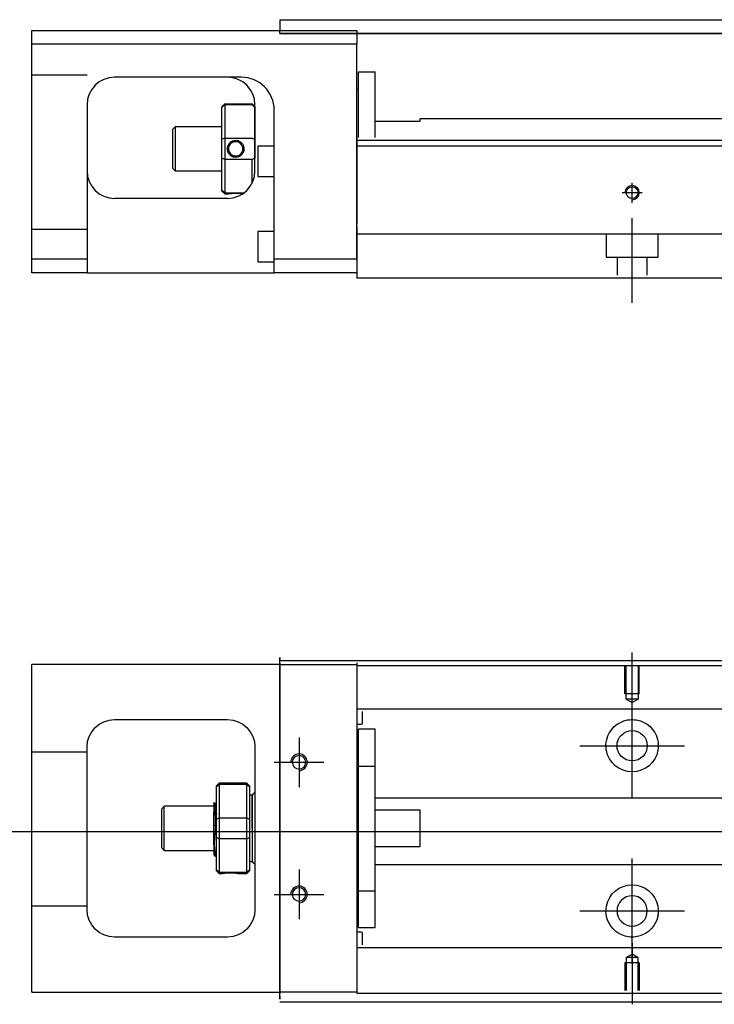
# Model space of a CAD drawing. Header units: millimetres. Extents: x -261 to 3135, y -1525 to 860.
# Tile 30 of 40: x 1244 to 1370, y -887 to -708. Entities that reach past the tile are written whole.
import ezdxf
from ezdxf.lldxf.tags import DXFTag

# ---------------------------------------------------------------- set-up
doc = ezdxf.new("R2010")
doc.units = ezdxf.units.MM
doc.layers.get('0').update_dxf_attribs({"linetype": 'CONTINUOUS'})
tags = doc.linetypes.add('DASHED', pattern=[25.72, 12.86, -12.86]).pattern_tags.tags
tags[6:7] = [DXFTag(74, 4), DXFTag(75, 0), DXFTag(340, '0'), DXFTag(46, 0.0), DXFTag(50, 0.0), DXFTag(44, 0.0), DXFTag(45, 0.0)]
tags[4:5] = [DXFTag(74, 4), DXFTag(75, 0), DXFTag(340, '0'), DXFTag(46, 0.0), DXFTag(50, 0.0), DXFTag(44, 0.0), DXFTag(45, 0.0)]

msp = doc.modelspace()

# ---------------------------------------------------------------- linework, layer by layer
at = {"linetype": 'Continuous'}
for p, q in [((1291.54, -708.32), (1389.59, -708.32)), ((1291.54, -708.32), (1291.54, -709.32)), ((1291.54, -709.32), (1291.54, -710.32)), ((1246.54, -712.77), (1246.54, -710.27)), ((1246.54, -710.27), (1305.54, -710.27)), ((1291.54, -710.27), (1291.54, -710.27)), ((1291.54, -710.82), (1291.54, -710.32)), ((1389.59, -710.82), (1291.54, -710.82)), ((1291.54, -710.82), (1389.59, -710.82)), ((1305.54, -710.27), (1305.54, -712.77)), ((1305.54, -712.77), (1246.54, -712.77)), ((1246.54, -751.77), (1246.54, -712.77)), ((1305.54, -751.77), (1305.54, -712.77)), ((1305.84, -717.77), (1308.84, -717.77)), ((1305.84, -729.72), (1305.84, -717.77)), ((1305.84, -717.77), (1308.84, -717.77)), ((1305.84, -729.72), (1305.84, -717.77)), ((1308.84, -729.72), (1308.84, -717.77)), ((1308.84, -729.72), (1308.84, -717.77)), ((1284.38, -718.77), (1261.54, -718.77)), ((1305.84, -721.02), (1305.54, -721.02)), ((1305.84, -721.02), (1305.54, -721.02)), ((1256.54, -723.77), (1256.54, -751.77)), ((1281.04, -724.07), (1281.54, -723.57)), ((1281.04, -724.07), (1281.04, -724.25)), ((1281.54, -723.57), (1281.54, -723.8)), ((1281.54, -723.57), (1286.54, -723.57)), ((1281.54, -723.8), (1281.54, -729.84)), ((1286.54, -723.8), (1281.54, -723.8)), ((1287.04, -724.07), (1286.54, -723.57)), ((1286.54, -723.8), (1286.54, -723.57)), ((1287.04, -735.77), (1287.04, -723.77)), ((1287.04, -724.07), (1287.04, -724.25)), ((1281.04, -730.09), (1281.04, -724.25)), ((1287.04, -724.25), (1287.04, -730.09)), ((1290.54, -751.77), (1290.54, -724.77)), ((1308.84, -726.77), (1317.04, -726.77)), ((1376.3, -726.32), (1317.04, -726.32)), ((1317.04, -726.77), (1317.04, -726.32)), ((1272.54, -727.77), (1272.04, -728.27)), ((1272.04, -728.27), (1272.04, -731.77)), ((1281.04, -727.77), (1272.54, -727.77)), ((1272.54, -727.77), (1272.54, -735.77)), ((1281.04, -733.45), (1281.04, -730.09)), ((1281.54, -729.84), (1281.54, -733.7)), ((1281.54, -729.84), (1286.54, -729.84)), ((1287.04, -730.09), (1287.04, -733.45)), ((1290.54, -731.27), (1287.54, -731.27)), ((1287.54, -731.27), (1287.54, -736.77)), ((1409.65, -730.27), (1305.54, -730.27)), ((1272.04, -731.77), (1272.04, -735.27)), ((1409.39, -731.27), (1305.54, -731.27)), ((1281.04, -739.28), (1281.04, -733.45)), ((1281.54, -733.7), (1281.54, -739.74)), ((1286.54, -733.7), (1281.54, -733.7)), ((1286.54, -737.95), (1286.54, -733.7)), ((1272.04, -735.27), (1272.54, -735.77)), ((1272.54, -735.77), (1281.04, -735.77)), ((1287.54, -736.77), (1290.54, -736.77)), ((1281.04, -739.47), (1281.04, -739.28)), ((1281.04, -739.47), (1281.54, -739.97)), ((1281.54, -739.74), (1281.54, -739.97)), ((1281.54, -739.74), (1285.08, -739.74)), ((1281.54, -739.97), (1282.03, -739.97)), ((1282.04, -740.77), (1261.54, -740.77)), ((1290.54, -746.77), (1287.54, -746.77)), ((1287.54, -746.77), (1287.54, -752.27)), ((1305.54, -745.92), (1305.54, -752.72)), ((1246.54, -751.77), (1256.54, -751.77)), ((1246.54, -754.27), (1246.54, -751.77)), ((1256.54, -751.77), (1256.54, -754.27)), ((1287.54, -752.27), (1290.54, -752.27)), ((1290.54, -754.27), (1290.54, -751.77)), ((1290.54, -751.77), (1305.54, -751.77)), ((1305.54, -752.72), (1305.54, -755.27)), ((1256.54, -754.27), (1246.54, -754.27)), ((1256.54, -754.27), (1290.54, -754.27)), ((1305.54, -754.27), (1290.54, -754.27)), ((1403.24, -755.27), (1305.54, -755.27)), ((1291.54, -825.16), (1291.54, -824.16)), ((1246.54, -827.91), (1246.54, -825.41)), ((1291.54, -825.41), (1246.54, -825.41)), ((1291.54, -824.71), (1417.78, -824.71)), ((1291.54, -825.16), (1291.54, -885.16)), ((1305.54, -825.11), (1305.54, -825.41)), ((1305.54, -825.41), (1305.54, -827.91)), ((1246.54, -882.41), (1246.54, -827.91)), ((1305.54, -827.91), (1305.54, -882.41)), ((1261.54, -835.41), (1282.04, -835.41)), ((1256.54, -869.91), (1256.54, -840.41)), ((1287.04, -840.41), (1287.04, -869.91)), ((1280.54, -846.96), (1280.04, -847.46)), ((1280.04, -847.65), (1280.04, -847.46)), ((1285.54, -846.96), (1280.54, -846.96)), ((1280.54, -846.96), (1280.54, -847.19)), ((1280.54, -847.19), (1280.54, -853.23)), ((1285.54, -847.19), (1280.54, -847.19)), ((1286.04, -847.46), (1285.54, -846.96)), ((1285.54, -847.19), (1285.54, -846.96)), ((1285.54, -853.23), (1285.54, -847.19)), ((1286.04, -847.46), (1286.04, -847.65)), ((1280.04, -853.48), (1280.04, -847.65)), ((1286.04, -847.65), (1286.04, -853.48)), ((1286.54, -849.16), (1286.04, -849.16)), ((1286.54, -855.16), (1286.54, -849.16)), ((1286.54, -849.26), (1286.54, -861.06)), ((1279.91, -850.66), (1279.66, -850.66)), ((1270.54, -851.16), (1270.04, -851.66)), ((1270.04, -851.66), (1270.04, -851.66)), ((1270.04, -851.66), (1270.04, -858.66)), ((1279.54, -851.16), (1270.54, -851.16)), ((1270.54, -859.16), (1270.54, -851.16)), ((1279.54, -858.14), (1279.54, -852.19)), ((1280.04, -855.16), (1280.04, -853.48)), ((1280.54, -853.23), (1280.54, -855.16)), ((1280.54, -853.23), (1285.54, -853.23)), ((1285.54, -855.16), (1285.54, -853.23)), ((1286.04, -853.48), (1286.04, -856.84)), ((1280.04, -856.84), (1280.04, -855.16)), ((1280.54, -855.16), (1280.54, -857.09)), ((1285.54, -857.09), (1285.54, -855.16)), ((1286.54, -855.16), (1286.54, -861.16)), ((1280.04, -862.68), (1280.04, -856.84)), ((1280.54, -857.09), (1280.54, -863.13)), ((1285.54, -857.09), (1280.54, -857.09)), ((1285.54, -863.13), (1285.54, -857.09)), ((1286.04, -856.84), (1286.04, -862.68)), ((1270.04, -858.66), (1270.54, -859.16)), ((1270.54, -859.16), (1279.54, -859.16)), ((1279.7, -860.16), (1279.87, -860.16)), ((1286.04, -861.16), (1286.54, -861.16)), ((1280.04, -862.86), (1280.04, -862.68)), ((1280.04, -862.86), (1280.54, -863.36)), ((1280.54, -863.13), (1280.54, -863.36)), ((1280.54, -863.13), (1285.54, -863.13)), ((1280.54, -863.36), (1281.03, -863.36)), ((1284.04, -863.36), (1285.54, -863.36)), ((1285.54, -863.36), (1286.04, -862.86)), ((1285.54, -863.36), (1285.54, -863.13)), ((1286.04, -862.68), (1286.04, -862.86)), ((1282.04, -874.91), (1261.54, -874.91)), ((1246.54, -884.91), (1246.54, -882.41)), ((1305.54, -882.41), (1305.54, -884.91)), ((1246.54, -884.91), (1291.54, -884.91)), ((1305.54, -884.91), (1305.54, -885.11)), ((1291.54, -886.16), (1291.54, -885.16)), ((1401.88, -886.71), (1291.54, -886.71))]:
    msp.add_line(p, q, dxfattribs=at)
at = {"linetype": 'DASHED', "ltscale": 0.3}
for p, q in [((1256.54, -718.41), (1246.54, -718.41)), ((1256.54, -746.41), (1246.54, -746.41)), ((1605.54, -747.27), (1305.54, -747.27)), ((1350.79, -747.27), (1350.79, -751.42)), ((1360.29, -751.42), (1360.29, -747.27)), ((1350.79, -751.42), (1360.29, -751.42)), ((1352.79, -751.42), (1352.79, -754.72)), ((1358.29, -754.72), (1358.29, -751.42)), ((1291.54, -825.41), (1305.54, -825.41)), ((1417.54, -825.66), (1305.54, -825.66)), ((1705.54, -833.49), (1305.54, -833.49)), ((1305.54, -833.94), (1305.54, -835.48)), ((1306.54, -836.03), (1306.54, -833.94)), ((1305.54, -835.48), (1305.54, -839.04)), ((1305.54, -836.23), (1306.34, -836.23)), ((1308.84, -837.16), (1305.84, -837.16)), ((1308.84, -837.16), (1305.84, -837.16)), ((1305.84, -843.85), (1305.84, -837.16)), ((1305.84, -843.85), (1305.84, -837.16)), ((1308.84, -843.85), (1308.84, -837.16)), ((1308.84, -843.85), (1308.84, -837.16)), ((1305.54, -839.04), (1305.54, -840.96)), ((1256.54, -841.3), (1246.54, -841.3)), ((1305.54, -840.96), (1305.54, -869.27)), ((1305.84, -866.48), (1305.84, -843.85)), ((1305.84, -843.85), (1308.84, -843.85)), ((1305.84, -866.48), (1305.84, -843.85)), ((1308.84, -866.48), (1308.84, -843.85)), ((1308.84, -866.48), (1308.84, -843.85)), ((1305.84, -844.41), (1305.54, -844.41)), ((1305.84, -844.41), (1305.54, -844.41)), ((1705.54, -849.71), (1308.84, -849.71)), ((1317.04, -851.85), (1308.84, -851.85)), ((1317.04, -858.48), (1317.04, -851.85)), ((1308.84, -858.48), (1317.04, -858.48)), ((1308.84, -861.71), (1705.54, -861.71)), ((1305.54, -865.91), (1305.84, -865.91)), ((1305.54, -865.91), (1305.84, -865.91)), ((1305.84, -866.48), (1308.84, -866.48)), ((1305.84, -873.16), (1305.84, -866.48)), ((1305.84, -873.16), (1305.84, -866.48)), ((1308.84, -873.16), (1308.84, -866.48)), ((1308.84, -873.16), (1308.84, -866.48)), ((1256.54, -869.3), (1246.54, -869.3)), ((1305.54, -869.27), (1305.54, -871.18)), ((1305.54, -871.18), (1305.54, -874.74)), ((1306.34, -874), (1305.54, -874)), ((1305.84, -873.16), (1308.84, -873.16)), ((1305.84, -873.16), (1308.84, -873.16)), ((1306.54, -876.29), (1306.54, -874.2)), ((1305.54, -874.74), (1305.54, -876.29)), ((1305.54, -876.29), (1305.54, -877.29)), ((1705.54, -876.84), (1305.54, -876.84)), ((1356.84, -879.61), (1354.24, -879.61)), ((1354.24, -879.61), (1354.24, -884.61)), ((1354.46, -878.61), (1355.54, -877.99)), ((1354.46, -878.61), (1354.46, -884.61)), ((1356.61, -878.61), (1354.46, -878.61)), ((1356.61, -878.61), (1355.54, -877.99)), ((1356.61, -884.61), (1356.61, -878.61)), ((1356.84, -879.61), (1356.84, -884.61)), ((1305.54, -884.91), (1291.54, -884.91)), ((1705.54, -885.16), (1305.54, -885.16))]:
    msp.add_line(p, q, dxfattribs=at)
at = {"linetype": 'DASHED'}
for p, q in [((1284.54, -718.77), (1284.38, -718.77)), ((1305.54, -729.72), (1305.54, -730.72)), ((1305.54, -730.72), (1305.54, -745.42)), ((1305.54, -751.77), (1305.54, -755.27)), ((1291.54, -824.16), (1291.54, -824.66)), ((1291.54, -828.72), (1291.54, -824.66)), ((1305.54, -825.41), (1305.54, -825.61)), ((1305.54, -825.61), (1305.54, -826.61)), ((1305.54, -826.61), (1305.54, -832.94)), ((1291.54, -838.72), (1291.54, -828.72)), ((1305.54, -832.94), (1305.54, -833.94)), ((1291.54, -846.72), (1291.54, -838.72)), ((1291.54, -862.72), (1291.54, -846.72)), ((1279.66, -850.66), (1279.66, -850.66)), ((1291.54, -870.72), (1291.54, -862.72)), ((1291.54, -880.72), (1291.54, -870.72)), ((1305.54, -877.29), (1305.54, -883.61)), ((1291.54, -885.66), (1291.54, -880.72)), ((1305.54, -883.61), (1305.54, -884.61)), ((1305.54, -884.61), (1305.54, -884.91)), ((1291.54, -885.66), (1291.54, -886.16))]:
    msp.add_line(p, q, dxfattribs=at)
at = {"ltscale": 0.5}
for p, q in [((1355.54, -741.59), (1355.54, -737.92)), ((1353.74, -739.72), (1357.34, -739.72)), ((1355.54, -759.72), (1355.54, -744.36))]:
    msp.add_line(p, q, dxfattribs=at)
for p, q in [((1355.54, -834.33), (1355.54, -823.21)), ((1355.54, -849.69), (1355.54, -830.64)), ((1295.04, -838.66), (1295.04, -847.66)), ((1346.01, -840.16), (1365.06, -840.16)), ((1290.54, -843.16), (1299.54, -843.16)), ((1241.54, -855.71), (1409.83, -855.71)), ((1355.54, -879.69), (1355.54, -860.64)), ((1295.04, -862.66), (1295.04, -871.66)), ((1290.54, -867.16), (1299.54, -867.16)), ((1346.01, -870.16), (1365.06, -870.16)), ((1355.54, -875.99), (1355.54, -887.11))]:
    msp.add_line(p, q)
at = {"linetype": 'DASHED', "ltscale": 0.1}
for p, q in [((1354.24, -830.71), (1354.24, -825.71)), ((1354.46, -831.71), (1354.46, -825.71)), ((1356.61, -825.71), (1356.61, -831.71)), ((1356.84, -830.71), (1356.84, -825.71)), ((1356.84, -830.71), (1354.24, -830.71)), ((1356.61, -831.71), (1354.46, -831.71)), ((1354.46, -831.71), (1355.54, -832.33)), ((1356.61, -831.71), (1355.54, -832.33))]:
    msp.add_line(p, q, dxfattribs=at)
at = {"linetype": 'Continuous'}
for centre, radius in [((1355.54, -739.72), 1.07), ((1355.54, -840.16), 2.75)]:
    msp.add_circle(centre, radius, dxfattribs=at)
at = {"linetype": 'Continuous', "extrusion": (0, 0, -1)}
for centre, radius in [((-1295.04, -843.16), 1.22), ((-1295.04, -867.16), 1.22), ((-1355.54, -870.16), 2.75)]:
    msp.add_circle(centre, radius, dxfattribs=at)
at = {"linetype": 'Continuous'}
for centre, radius, start, end in [((1261.54, -723.77), 5, 90, 180), ((1282.04, -723.77), 5, 0, 90), ((1261.54, -735.77), 5, 180, 270), ((1282.04, -735.77), 5, 270, 0), ((1287.04, -849.26), 0.5, 90, 180), ((1287.04, -861.06), 0.5, 180, 270)]:
    msp.add_arc(centre, radius, start, end, dxfattribs=at)
at = {"linetype": 'DASHED'}
msp.add_arc((1284.54, -724.77), 6, 0, 90, dxfattribs=at)
for centre, radius in [((1355.54, -739.72), 1.3), ((1295.04, -843.16), 1.5), ((1295.04, -867.16), 1.5)]:
    msp.add_arc(centre, radius, 270, 180)
at = {"linetype": 'Continuous', "extrusion": (0, 0, -1)}
for centre, radius, start, end in [((-1261.54, -840.41), 5, 0, 90), ((-1282.04, -840.41), 5, 90, 180), ((-1355.54, -840.16), 4.75, 13.6191, 80.1049), ((-1355.54, -840.16), 4.75, 99.8951, 166.3809), ((-1355.54, -840.16), 4.75, 189.6765, 350.3235), ((-1355.54, -870.16), 4.75, 10.8558, 169.1442), ((-1261.54, -869.91), 5, 270, 0), ((-1282.04, -869.91), 5, 180, 270), ((-1355.54, -870.16), 4.75, 285.2319, 347.572), ((-1355.54, -870.16), 4.75, 192.428, 254.7681)]:
    msp.add_arc(centre, radius, start, end, dxfattribs=at)
at = {"linetype": 'DASHED', "ltscale": 0.3}
for centre, start, end in [((1306.34, -836.03), 270, 0), ((1306.34, -874.2), 0, 90)]:
    msp.add_arc(centre, 0.2, start, end, dxfattribs=at)
at = {"linetype": 'Continuous'}
msp.add_ellipse((1284.54, -724.77), major_axis=(4.24, 4.24), ratio=1, start_param=5.497787, end_param=7.068583, dxfattribs=at)
for points, degree in [([(1284.54, -718.77), (1284.48, -718.77), (1284.43, -718.77), (1284.38, -718.77)], 3), ([(1281.54, -723.8), (1281.37, -723.95), (1281.2, -724.1), (1281.04, -724.25)], 3), ([(1286.54, -723.8), (1286.7, -723.95), (1286.87, -724.1), (1287.04, -724.25)], 3), ([(1281.54, -729.84), (1281.37, -729.92), (1281.2, -730.01), (1281.04, -730.09)], 3), ([(1286.54, -729.84), (1286.7, -729.92), (1286.87, -730.01), (1287.04, -730.09)], 3), ([(1281.54, -733.7), (1281.37, -733.61), (1281.2, -733.53), (1281.04, -733.45)], 3), ([(1287.04, -733.45), (1286.87, -733.53), (1286.7, -733.61), (1286.54, -733.7)], 3), ([(1281.54, -739.74), (1281.37, -739.59), (1281.2, -739.44), (1281.04, -739.28)], 3), ([(1350.85, -840.96), (1350.74, -840.3), (1350.77, -839.64), (1350.92, -839.04)], 3), ([(1360.15, -839.04), (1360.3, -839.64), (1360.33, -840.31), (1360.22, -840.96)], 3), ([(1280.04, -847.65), (1280.2, -847.49), (1280.37, -847.34), (1280.54, -847.19)], 3), ([(1285.54, -847.19), (1285.7, -847.34), (1285.87, -847.49), (1286.04, -847.65)], 3), ([(1279.67, -850.68), (1279.55, -850.47)], 1), ([(1280.04, -851.44), (1279.97, -851.55), (1279.91, -850.66)], 2), ([(1280.04, -853.48), (1280.2, -853.4), (1280.37, -853.32), (1280.54, -853.23)], 3), ([(1285.54, -853.23), (1285.7, -853.32), (1285.87, -853.4), (1286.04, -853.48)], 3), ([(1280.54, -857.09), (1280.37, -857.01), (1280.2, -856.92), (1280.04, -856.84)], 3), ([(1285.54, -857.09), (1285.7, -857.01), (1285.87, -856.92), (1286.04, -856.84)], 3), ([(1279.52, -859.86), (1279.61, -860.01), (1279.69, -860.16)], 2), ([(1279.88, -860.16), (1279.96, -860.02), (1280.04, -858.88)], 2), ([(1280.54, -863.13), (1280.37, -862.98), (1280.2, -862.83), (1280.04, -862.68)], 3), ([(1285.54, -863.13), (1285.7, -862.98), (1285.87, -862.83), (1286.04, -862.68)], 3), ([(1350.9, -871.18), (1350.76, -870.59), (1350.75, -869.92), (1350.87, -869.27)], 3), ([(1360.2, -869.27), (1360.33, -869.92), (1360.31, -870.59), (1360.17, -871.18)], 3)]:
    msp.add_open_spline(points, degree=degree, dxfattribs=at)
for points, knots in [([(1282.03, -731.77), (1282.03, -731.59), (1282.06, -731.42), (1282.17, -731.09), (1282.26, -730.93), (1282.47, -730.65), (1282.61, -730.53), (1282.9, -730.35), (1283.06, -730.28), (1283.39, -730.21), (1283.57, -730.2), (1283.89, -730.25), (1284.04, -730.3), (1284.33, -730.44), (1284.47, -730.54), (1284.71, -730.77), (1284.8, -730.92), (1284.95, -731.22), (1285.01, -731.39), (1285.04, -731.63), (1285.04, -731.7), (1285.04, -731.77)], [0, 0, 0, 0, 0.109357, 0.109357, 0.21915, 0.21915, 0.330451, 0.330451, 0.436162, 0.436162, 0.542186, 0.542186, 0.640015, 0.640015, 0.743853, 0.743853, 0.849113, 0.849113, 0.958413, 0.958413, 1, 1, 1, 1]), ([(1284.84, -731.77), (1284.84, -731.65), (1284.82, -731.52), (1284.74, -731.27), (1284.68, -731.14), (1284.51, -730.9), (1284.41, -730.8), (1284.17, -730.63), (1284.04, -730.56), (1283.76, -730.48), (1283.61, -730.46), (1283.32, -730.48), (1283.18, -730.51), (1282.92, -730.62), (1282.79, -730.69), (1282.57, -730.88), (1282.48, -731), (1282.33, -731.25), (1282.28, -731.39), (1282.24, -731.61), (1282.24, -731.69), (1282.24, -731.77)], [0, 0, 0, 0, 0.090081, 0.090081, 0.195216, 0.195216, 0.30186, 0.30186, 0.410211, 0.410211, 0.517617, 0.517617, 0.621981, 0.621981, 0.727419, 0.727419, 0.835017, 0.835017, 0.943332, 0.943332, 1, 1, 1, 1]), ([(1285.04, -731.77), (1285.04, -731.94), (1285.01, -732.12), (1284.9, -732.45), (1284.81, -732.61), (1284.59, -732.89), (1284.46, -733.01), (1284.16, -733.19), (1284, -733.26), (1283.67, -733.33), (1283.5, -733.33), (1283.18, -733.29), (1283.02, -733.24), (1282.74, -733.1), (1282.6, -733), (1282.36, -732.76), (1282.27, -732.62), (1282.12, -732.31), (1282.06, -732.14), (1282.03, -731.9), (1282.03, -731.83), (1282.03, -731.77)], [0, 0, 0, 0, 0.109681, 0.109681, 0.219848, 0.219848, 0.331471, 0.331471, 0.436803, 0.436803, 0.542595, 0.542595, 0.640477, 0.640477, 0.744315, 0.744315, 0.8492, 0.8492, 0.95844, 0.95844, 1, 1, 1, 1]), ([(1282.24, -731.77), (1282.24, -731.89), (1282.25, -732.02), (1282.33, -732.27), (1282.39, -732.4), (1282.56, -732.64), (1282.66, -732.74), (1282.9, -732.91), (1283.03, -732.98), (1283.31, -733.06), (1283.46, -733.07), (1283.75, -733.06), (1283.89, -733.03), (1284.15, -732.92), (1284.28, -732.84), (1284.5, -732.66), (1284.59, -732.54), (1284.74, -732.29), (1284.79, -732.15), (1284.83, -731.93), (1284.84, -731.85), (1284.84, -731.77)], [0, 0, 0, 0, 0.090082, 0.090082, 0.19511, 0.19511, 0.301651, 0.301651, 0.410013, 0.410013, 0.517402, 0.517402, 0.621792, 0.621792, 0.727238, 0.727238, 0.834796, 0.834796, 0.943135, 0.943135, 1, 1, 1, 1]), ([(1282.03, -739.97), (1282.03, -739.97), (1282.06, -739.96), (1282.17, -739.94), (1282.26, -739.93), (1282.48, -739.89), (1282.61, -739.87), (1282.91, -739.84), (1283.07, -739.83), (1283.4, -739.82), (1283.57, -739.82), (1283.89, -739.83), (1284.05, -739.84), (1284.34, -739.86), (1284.47, -739.88), (1284.67, -739.9), (1284.75, -739.92), (1284.81, -739.93)], [0, 0, 0, 0, 0.1096809, 0.1096809, 0.2198481, 0.2198481, 0.3314707, 0.3314707, 0.4368026, 0.4368026, 0.542595, 0.542595, 0.6404774, 0.6404774, 0.7443154, 0.7443154, 0.8201607, 0.8201607, 0.8201607, 0.8201607]), ([(1354.72, -835.48), (1355.13, -835.41), (1355.56, -835.39), (1356.11, -835.44), (1356.23, -835.46), (1356.35, -835.48)], [0, 0, 0, 0, 0.772987, 0.772987, 1, 1, 1, 1]), ([(1279.54, -850.45), (1279.54, -850.48), (1279.54, -850.58), (1279.54, -850.89), (1279.54, -851.13), (1279.54, -851.64), (1279.54, -851.9), (1279.54, -852.19)], [0, 0, 0, 0, 0.341605, 0.341605, 0.709042, 0.709042, 1, 1, 1, 1]), ([(1280.04, -857.67), (1280.02, -857.41), (1280, -857.1), (1279.96, -856.41), (1279.95, -856.02), (1279.91, -855.25), (1279.89, -854.84), (1279.86, -853.08), (1279.84, -852.7), (1279.8, -852.03), (1279.79, -851.72), (1279.75, -851.22), (1279.73, -851.02), (1279.7, -850.77), (1279.68, -850.7), (1279.67, -850.67)], [0, 0, 0, 0, 0.142488, 0.142488, 0.289539, 0.289539, 0.436554, 0.436554, 0.583581, 0.583581, 0.730615, 0.730615, 0.877631, 0.877631, 1, 1, 1, 1]), ([(1279.91, -850.66), (1279.93, -850.66), (1279.95, -850.71), (1279.98, -851.93), (1280, -852.11), (1280.02, -852.44), (1280.03, -852.53), (1280.03, -852.64)], [0, 0, 0, 0, 0.388824, 0.388824, 0.829994, 0.829994, 1, 1, 1, 1]), ([(1279.87, -860.16), (1279.86, -860.16), (1279.86, -860.15), (1279.83, -860.07), (1279.81, -859.94), (1279.78, -859.53), (1279.76, -859.26), (1279.72, -858.62), (1279.7, -858.24), (1279.67, -856.42), (1279.65, -855.98), (1279.62, -855.08), (1279.6, -854.63), (1279.56, -852.84), (1279.55, -852.5), (1279.54, -852.19)], [0, 0, 0, 0, 0.062674, 0.062674, 0.22432, 0.22432, 0.386002, 0.386002, 0.547651, 0.547651, 0.70934, 0.70934, 0.870988, 0.870988, 1, 1, 1, 1]), ([(1279.54, -858.14), (1279.54, -858.51), (1279.54, -858.85), (1279.54, -859.37), (1279.54, -859.58), (1279.54, -859.82), (1279.54, -859.88), (1279.54, -859.88)], [0, 0, 0, 0, 0.355488, 0.355488, 0.70353, 0.70353, 1, 1, 1, 1]), ([(1279.54, -858.14), (1279.55, -858.53), (1279.57, -858.89), (1279.61, -859.48), (1279.63, -859.72), (1279.66, -860.05), (1279.68, -860.14), (1279.7, -860.16), (1279.7, -860.16), (1279.7, -860.16)], [0, 0, 0, 0, 0.320659, 0.320659, 0.641321, 0.641321, 0.962057, 0.962057, 1, 1, 1, 1]), ([(1281.03, -863.36), (1281.03, -863.36), (1281.06, -863.36), (1281.17, -863.33), (1281.26, -863.32), (1281.47, -863.29), (1281.61, -863.27), (1281.9, -863.24), (1282.06, -863.23), (1282.39, -863.21), (1282.57, -863.21), (1282.89, -863.22), (1283.04, -863.23), (1283.33, -863.25), (1283.47, -863.27), (1283.71, -863.3), (1283.8, -863.32), (1283.95, -863.34), (1284.01, -863.35), (1284.04, -863.36), (1284.04, -863.36), (1284.04, -863.36)], [0, 0, 0, 0, 0.109357, 0.109357, 0.21915, 0.21915, 0.330451, 0.330451, 0.436162, 0.436162, 0.542186, 0.542186, 0.640015, 0.640015, 0.743853, 0.743853, 0.849113, 0.849113, 0.958413, 0.958413, 1, 1, 1, 1]), ([(1356.78, -874.74), (1356.38, -874.85), (1355.96, -874.91), (1355.11, -874.91), (1354.69, -874.85), (1354.29, -874.74)], [0, 0, 0, 0, 0.500461, 0.500461, 1, 1, 1, 1])]:
    msp.add_open_spline(points, degree=3, knots=knots, dxfattribs=at)
at = {"linetype": 'DASHED'}
for points, degree in [([(1279.91, -850.66), (1279.9, -850.67), (1279.9, -850.67)], 2), ([(1281.03, -863.36), (1281.04, -863.34)], 1)]:
    msp.add_open_spline(points, degree=degree, dxfattribs=at)

doc.saveas('drawing.dxf')
